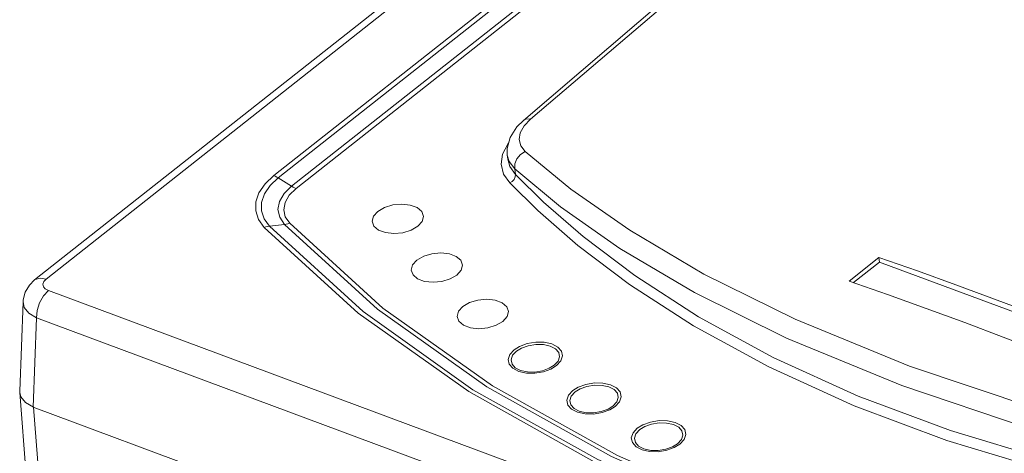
# Model space of a CAD drawing. Header units: millimetres. Extents: x -473 to 23648, y -382 to 1866.
# Tile 233 of 256: x 11290 to 11424, y 1037 to 1096. Entities that reach past the tile are written whole.
import ezdxf

# ---------------------------------------------------------------- set-up
doc = ezdxf.new("R2010")
doc.units = ezdxf.units.MM
doc.header["$LTSCALE"] = 80
doc.layers.get('0').update_dxf_attribs({"linetype": 'CONTINUOUS'})

msp = doc.modelspace()

# ---------------------------------------------------------------- linework, layer by layer
at = {"color": 0, "linetype": 'Continuous', "lineweight": 0}
for p, q in [((11292.5, 1060.937), (11422.348, 1163.444)), ((11294.056, 1061.047), (11423.903, 1163.554)), ((11324.937, 1075.091), (11432.801, 1160.244)), ((11325.546, 1074.785), (11433.411, 1159.937)), ((11327.344, 1073.648), (11435.208, 1158.801)), ((11327.953, 1073.342), (11435.818, 1158.495)), ((11387.668, 1107.277), (11358.801, 1082.586)), ((11357.911, 1081.696), (11356.988, 1080.27)), ((11358.802, 1082.586), (11357.911, 1081.696)), ((11359.745, 1082.758), (11358.877, 1081.843)), ((11356.66, 1079.368), (11355.945, 1078.005)), ((11356.777, 1079.493), (11356.66, 1079.368)), ((11356.663, 1077.324), (11356.594, 1077.883)), ((11356.594, 1077.882), (11356.594, 1077.881)), ((11357.616, 1076.01), (11357.709, 1075.255)), ((11327.344, 1073.648), (11325.546, 1074.785)), ((11326.392, 1068.479), (11324.341, 1068.234)), ((11402.954, 1060.794), (11407.006, 1063.995)), ((11407.083, 1063.368), (11403.555, 1060.583)), ((11407.006, 1063.995), (11407.083, 1063.368)), ((11437.89, 1051.908), (11407.083, 1063.368)), ((11408.174, 1058.957), (11402.954, 1060.794)), ((11481.638, 989.826), (11294.359, 1059.493)), ((11290.474, 1045.868), (11290.924, 1057.978)), ((11292.322, 1043.675), (11292.772, 1055.792)), ((11480.051, 986.125), (11292.772, 1055.792)), ((11290.478, 1045.688), (11290.474, 1045.867)), ((11291.415, 1033.709), (11290.478, 1045.687)), ((11481.719, 973.22), (11292.322, 1043.675)), ((11293.267, 1031.79), (11292.338, 1043.669))]:
    msp.add_line(p, q, dxfattribs=at)
for points in [[(11447.661, 1156.811), (11403.348, 1119.905), (11359.745, 1082.758)], [(11358.877, 1081.843), (11358.356, 1080.902), (11358.206, 1079.978), (11358.437, 1079.116), (11359.038, 1078.354)], [(11359.745, 1082.758), (11359.201, 1082.776), (11358.802, 1082.586)], [(11356.988, 1080.27), (11356.581, 1078.774), (11356.594, 1077.881)], [(11355.945, 1078.005), (11355.75, 1076.627), (11356.084, 1075.304), (11356.923, 1074.105)], [(11356.594, 1077.881), (11356.865, 1076.99), (11357.616, 1076.01)], [(11359.038, 1078.354), (11358.406, 1077.96), (11357.917, 1077.38), (11357.64, 1076.697), (11357.616, 1076.01)], [(11359.038, 1078.354), (11365.196, 1073.271), (11373.2, 1067.671), (11383.24, 1061.747), (11395.638, 1055.61), (11411.148, 1049.245)], [(11356.663, 1077.324), (11356.944, 1076.35), (11357.709, 1075.255)], [(11323.643, 1068.064), (11322.868, 1069.127), (11322.478, 1070.299), (11322.497, 1071.53), (11322.928, 1072.769), (11323.754, 1073.973), (11324.937, 1075.091)], [(11324.937, 1075.091), (11325.14, 1075.007), (11325.344, 1074.904), (11325.546, 1074.785)], [(11356.923, 1074.105), (11357.255, 1074.293), (11357.521, 1074.578), (11357.68, 1074.916), (11357.709, 1075.255)], [(11357.616, 1076.01), (11363.815, 1070.872), (11371.875, 1065.213), (11381.986, 1059.23), (11394.476, 1053.036), (11410.104, 1046.618)], [(11357.709, 1075.255), (11361.519, 1071.51), (11366.898, 1066.819), (11373.898, 1061.522), (11382.521, 1055.947), (11392.68, 1050.41), (11404.178, 1045.188), (11416.707, 1040.509), (11429.85, 1036.532), (11443.101, 1033.342), (11455.897, 1030.948), (11467.653, 1029.284), (11477.784, 1028.232), (11485.701, 1027.643)], [(11324.341, 1068.234), (11323.616, 1069.229), (11323.254, 1070.32), (11323.272, 1071.465), (11323.673, 1072.618), (11324.441, 1073.739), (11325.546, 1074.785)], [(11326.392, 1068.48), (11325.737, 1069.438), (11325.504, 1070.489), (11325.705, 1071.579), (11326.329, 1072.65), (11327.344, 1073.648)], [(11327.953, 1073.342), (11327.751, 1073.426), (11327.547, 1073.529), (11327.344, 1073.648)], [(11356.923, 1074.105), (11360.751, 1070.341), (11366.157, 1065.627), (11373.191, 1060.303), (11381.858, 1054.7), (11392.068, 1049.135), (11403.625, 1043.887), (11416.217, 1039.184), (11429.426, 1035.187), (11442.743, 1031.982), (11455.603, 1029.575), (11467.418, 1027.904), (11477.599, 1026.847), (11485.554, 1026.255)], [(11327.089, 1068.65), (11326.497, 1069.516), (11326.283, 1070.473), (11326.466, 1071.466), (11327.035, 1072.44), (11327.953, 1073.342)], [(11344.48, 1068.22), (11345.063, 1068.87), (11345.248, 1069.564), (11345.013, 1070.217), (11344.386, 1070.751), (11343.444, 1071.101), (11342.299, 1071.226), (11341.09, 1071.11), (11339.963, 1070.767), (11339.053, 1070.239)], [(11339.053, 1070.239), (11338.47, 1069.589), (11338.285, 1068.896), (11338.52, 1068.243), (11339.146, 1067.709), (11340.089, 1067.358), (11341.233, 1067.233), (11342.442, 1067.349), (11343.57, 1067.692), (11344.48, 1068.22)], [(11327.089, 1068.65), (11326.857, 1068.574), (11326.624, 1068.517), (11326.392, 1068.479)], [(11389.484, 1028.787), (11370.73, 1037.014), (11353.847, 1046.439), (11339.014, 1056.965), (11326.392, 1068.479)], [(11390.374, 1028.932), (11371.554, 1037.151), (11354.615, 1046.58), (11339.739, 1057.118), (11327.089, 1068.65)], [(11323.643, 1068.064), (11323.876, 1068.14), (11324.109, 1068.197), (11324.341, 1068.234)], [(11387.313, 1027.964), (11368.404, 1036.274), (11351.372, 1045.794), (11336.395, 1056.429), (11323.643, 1068.064)], [(11387.719, 1028.295), (11368.899, 1036.574), (11351.946, 1046.057), (11337.037, 1056.648), (11324.341, 1068.234)], [(11349.778, 1061.606), (11350.36, 1062.256), (11350.545, 1062.949), (11350.311, 1063.602), (11349.684, 1064.136), (11348.742, 1064.487), (11347.597, 1064.612), (11346.388, 1064.496), (11345.261, 1064.153), (11344.351, 1063.625)], [(11344.351, 1063.625), (11343.768, 1062.975), (11343.583, 1062.281), (11343.818, 1061.628), (11344.444, 1061.094), (11345.387, 1060.744), (11346.531, 1060.619), (11347.74, 1060.735), (11348.868, 1061.077), (11349.778, 1061.606)], [(11407.006, 1063.995), (11412.226, 1062.156), (11417.451, 1060.274), (11422.681, 1058.349)], [(11292.5, 1060.937), (11291.792, 1060.24), (11291.209, 1059.266), (11290.942, 1058.222), (11290.924, 1057.973)], [(11292.502, 1060.938), (11292.57, 1060.988), (11293.238, 1061.194), (11294.056, 1061.047)], [(11294.359, 1059.493), (11293.943, 1059.718), (11293.687, 1060.017), (11293.62, 1060.362), (11293.748, 1060.717), (11294.056, 1061.047)], [(11292.772, 1055.792), (11292.854, 1056.81), (11293.179, 1057.858), (11293.705, 1058.795), (11294.359, 1059.493)], [(11418.629, 1055.15), (11413.399, 1057.075), (11408.174, 1058.957)], [(11292.772, 1055.792), (11291.731, 1056.417), (11291.096, 1057.197), (11290.924, 1057.974)], [(11356, 1055.316), (11356.583, 1055.966), (11356.768, 1056.659), (11356.533, 1057.312), (11355.907, 1057.847), (11354.964, 1058.197), (11353.82, 1058.322), (11352.611, 1058.206), (11351.483, 1057.863), (11350.573, 1057.335)], [(11422.681, 1058.349), (11427.917, 1056.381), (11433.158, 1054.37), (11438.405, 1052.314)], [(11350.573, 1057.335), (11349.991, 1056.685), (11349.805, 1055.991), (11350.04, 1055.338), (11350.667, 1054.804), (11351.609, 1054.454), (11352.754, 1054.329), (11353.963, 1054.445), (11355.09, 1054.788), (11356, 1055.316)], [(11434.353, 1049.114), (11429.106, 1051.17), (11423.865, 1053.182), (11418.629, 1055.15)], [(11357.513, 1051.47), (11358.27, 1051.935), (11359.29, 1052.307), (11360.456, 1052.501), (11361.611, 1052.482), (11362.644, 1052.255), (11363.452, 1051.84), (11363.954, 1051.279), (11364.098, 1050.628), (11363.866, 1049.953), (11363.283, 1049.323)], [(11363.283, 1049.323), (11362.527, 1048.857), (11361.506, 1048.486), (11360.34, 1048.292), (11359.186, 1048.31), (11358.152, 1048.538), (11357.344, 1048.953), (11356.842, 1049.513), (11356.698, 1050.164), (11356.93, 1050.839), (11357.513, 1051.47)], [(11362.974, 1049.369), (11362.3, 1048.954), (11361.39, 1048.623), (11360.352, 1048.451), (11359.325, 1048.468), (11358.406, 1048.672), (11357.688, 1049.041), (11357.243, 1049.539), (11357.116, 1050.118), (11357.322, 1050.718), (11357.84, 1051.279)], [(11357.84, 1051.279), (11358.514, 1051.693), (11359.424, 1052.024), (11360.463, 1052.196), (11361.49, 1052.179), (11362.408, 1051.976), (11363.126, 1051.607), (11363.571, 1051.109), (11363.698, 1050.53), (11363.493, 1049.93), (11362.974, 1049.369)], [(11411.148, 1049.245), (11428.13, 1043.527), (11444.176, 1039.087), (11459.384, 1035.622), (11473.497, 1032.994), (11486.043, 1031.109)], [(11365.473, 1045.935), (11366.23, 1046.401), (11367.25, 1046.772), (11368.416, 1046.966), (11369.57, 1046.948), (11370.604, 1046.72), (11371.412, 1046.305), (11371.914, 1045.745), (11372.058, 1045.093), (11371.826, 1044.419), (11371.243, 1043.788)], [(11292.338, 1043.669), (11291.279, 1044.306), (11290.644, 1045.092), (11290.478, 1045.688)], [(11371.243, 1043.788), (11370.487, 1043.322), (11369.466, 1042.951), (11368.3, 1042.757), (11367.146, 1042.776), (11366.112, 1043.003), (11365.304, 1043.418), (11364.802, 1043.978), (11364.658, 1044.63), (11364.89, 1045.305), (11365.473, 1045.935)], [(11370.934, 1043.834), (11370.26, 1043.419), (11369.35, 1043.089), (11368.312, 1042.917), (11367.284, 1042.934), (11366.366, 1043.137), (11365.648, 1043.506), (11365.203, 1044.004), (11365.076, 1044.583), (11365.282, 1045.183), (11365.8, 1045.744)], [(11365.8, 1045.744), (11366.474, 1046.159), (11367.384, 1046.489), (11368.422, 1046.661), (11369.45, 1046.644), (11370.368, 1046.441), (11371.086, 1046.072), (11371.531, 1045.574), (11371.658, 1044.995), (11371.452, 1044.395), (11370.934, 1043.834)], [(11410.104, 1046.618), (11427.219, 1040.859), (11443.393, 1036.395), (11458.725, 1032.915), (11472.956, 1030.283), (11485.607, 1028.398)], [(11374.236, 1040.826), (11374.993, 1041.292), (11376.013, 1041.663), (11377.179, 1041.857), (11378.333, 1041.839), (11379.367, 1041.611), (11380.175, 1041.197), (11380.677, 1040.636), (11380.821, 1039.985), (11380.589, 1039.31), (11380.006, 1038.68)], [(11374.563, 1040.635), (11375.237, 1041.05), (11376.147, 1041.381), (11377.185, 1041.553), (11378.212, 1041.536), (11379.131, 1041.332), (11379.849, 1040.963), (11380.294, 1040.465), (11380.421, 1039.886), (11380.215, 1039.286), (11379.697, 1038.726)], [(11380.006, 1038.68), (11379.249, 1038.214), (11378.229, 1037.843), (11377.063, 1037.648), (11375.909, 1037.667), (11374.875, 1037.895), (11374.067, 1038.309), (11373.565, 1038.87), (11373.421, 1039.521), (11373.653, 1040.196), (11374.236, 1040.826)], [(11379.697, 1038.726), (11379.023, 1038.311), (11378.113, 1037.98), (11377.075, 1037.808), (11376.047, 1037.825), (11375.129, 1038.028), (11374.411, 1038.397), (11373.966, 1038.895), (11373.839, 1039.474), (11374.045, 1040.074), (11374.563, 1040.635)]]:
    msp.add_lwpolyline(points, dxfattribs=at)

doc.saveas('drawing.dxf')
